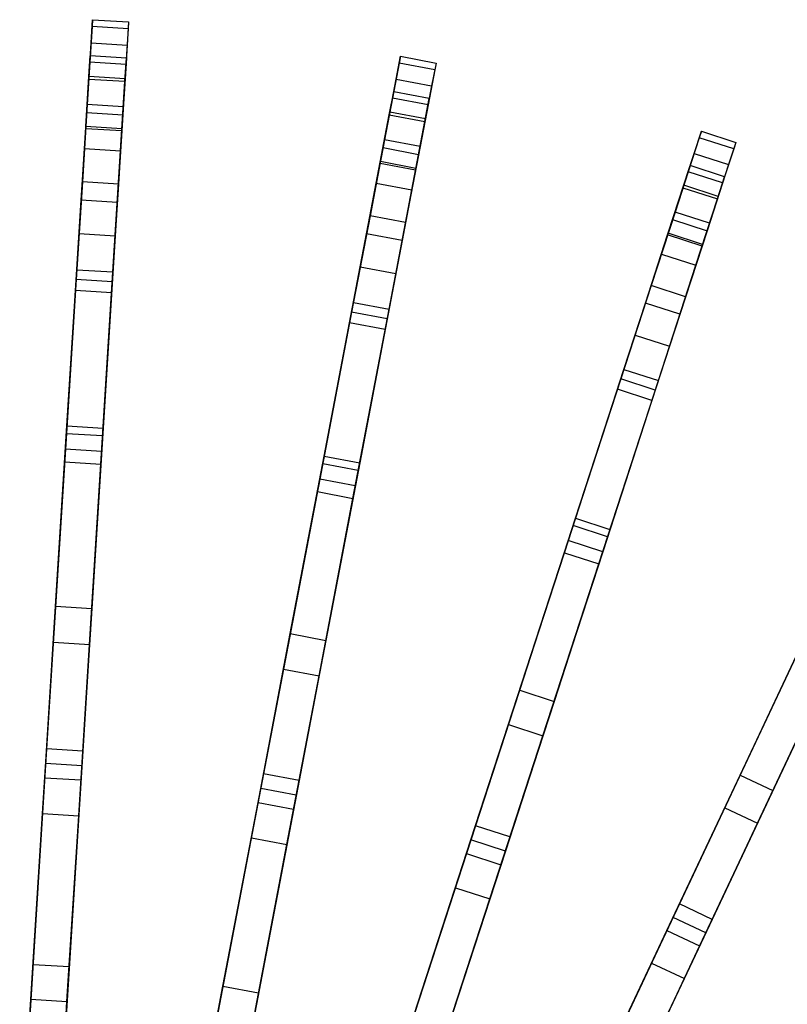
# Model space of a CAD drawing. Extents: x 0 to 27.3, y 0 to 27.3.
# Tile 116 of 117: x 14 to 18.2, y 21.8 to 27.3. Entities that reach past the tile are written whole.
import ezdxf

# ---------------------------------------------------------------- set-up
doc = ezdxf.new("R2010")
doc.units = 0
doc.header["$LTSCALE"] = 2.54
doc.layers.get('0').update_dxf_attribs({"color": 13, "linetype": 'CONTINUOUS'})

# ---------------------------------------------------------------- blocks, each defined once
blk = doc.blocks.new('SPUMPKIN_S_PM_STL_1')
at = {"color": 0}
for p, q in [((20.4437, 27.2729, 64.8144), (20.4518, 27.4016, 73.5372)), ((20.4437, 27.2729, 64.8144), (20.4518, 27.4016, 73.5372)), ((20.4518, 27.4016, 73.5372), (20.4494, 27.3637, 77.3328)), ((20.4518, 27.4016, 73.5372), (20.4494, 27.3637, 77.3328)), ((20.4518, 27.4016, 73.5372), (20.6514, 27.389, 73.5372)), ((20.4518, 27.4016, 73.5372), (20.6514, 27.389, 73.5372)), ((20.4494, 27.3637, 77.3328), (20.437, 27.1664, 81.2049)), ((20.4494, 27.3637, 77.3328), (20.437, 27.1664, 81.2049)), ((20.649, 27.3511, 77.3328), (20.4494, 27.3637, 77.3328)), ((20.649, 27.3511, 77.3328), (20.4494, 27.3637, 77.3328)), ((20.649, 27.3511, 77.3328), (20.6366, 27.1539, 81.2049)), ((20.649, 27.3511, 77.3328), (20.6366, 27.1539, 81.2049)), ((20.6514, 27.389, 73.5372), (20.6433, 27.2604, 64.8144)), ((20.6514, 27.389, 73.5372), (20.6433, 27.2604, 64.8144)), ((20.6514, 27.389, 73.5372), (20.649, 27.3511, 77.3328)), ((20.6514, 27.389, 73.5372), (20.649, 27.3511, 77.3328)), ((20.4195, 26.8882, 57.3264), (20.4437, 27.2729, 64.8144)), ((20.4195, 26.8882, 57.3264), (20.4437, 27.2729, 64.8144)), ((20.4437, 27.2729, 64.8144), (20.6433, 27.2604, 64.8144)), ((20.4437, 27.2729, 64.8144), (20.6433, 27.2604, 64.8144)), ((20.6433, 27.2604, 64.8144), (20.6191, 26.8757, 57.3264)), ((20.6433, 27.2604, 64.8144), (20.6191, 26.8757, 57.3264)), ((20.4312, 27.0733, 64.8175), (20.4393, 27.202, 73.5372)), ((20.4312, 27.0733, 64.8175), (20.4393, 27.202, 73.5372)), ((20.4321, 27.088, 79.4617), (20.4393, 27.202, 73.5372)), ((20.4321, 27.088, 79.4617), (20.4393, 27.202, 73.5372)), ((20.6389, 27.1894, 73.5372), (20.4393, 27.202, 73.5372)), ((20.6389, 27.1894, 73.5372), (20.4393, 27.202, 73.5372)), ((20.6308, 27.0608, 64.8175), (20.6389, 27.1894, 73.5372)), ((20.6308, 27.0608, 64.8175), (20.6389, 27.1894, 73.5372)), ((20.6389, 27.1894, 73.5372), (20.6317, 27.0754, 79.4617)), ((20.6389, 27.1894, 73.5372), (20.6317, 27.0754, 79.4617)), ((22.13, 27.0726, 64.8139), (22.1541, 27.1992, 73.5372)), ((22.13, 27.0726, 64.8139), (22.1541, 27.1992, 73.5372)), ((22.1541, 27.1992, 73.5372), (22.147, 27.1619, 77.333)), ((22.1541, 27.1992, 73.5372), (22.147, 27.1619, 77.333)), ((22.1541, 27.1992, 73.5372), (22.3506, 27.1617, 73.5372)), ((22.1541, 27.1992, 73.5372), (22.3506, 27.1617, 73.5372)), ((20.437, 27.1664, 81.2049), (20.4223, 26.932, 82.948)), ((20.437, 27.1664, 81.2049), (20.4223, 26.932, 82.948)), ((20.6366, 27.1539, 81.2049), (20.437, 27.1664, 81.2049)), ((20.6366, 27.1539, 81.2049), (20.437, 27.1664, 81.2049)), ((20.6366, 27.1539, 81.2049), (20.6219, 26.9195, 82.948)), ((20.6366, 27.1539, 81.2049), (20.6219, 26.9195, 82.948)), ((22.147, 27.1619, 77.333), (22.11, 26.9677, 81.2052)), ((22.147, 27.1619, 77.333), (22.11, 26.9677, 81.2052)), ((22.3435, 27.1244, 77.333), (22.147, 27.1619, 77.333)), ((22.3435, 27.1244, 77.333), (22.147, 27.1619, 77.333)), ((22.3435, 27.1244, 77.333), (22.3064, 26.9302, 81.2052)), ((22.3435, 27.1244, 77.333), (22.3064, 26.9302, 81.2052)), ((22.3506, 27.1617, 73.5372), (22.3264, 27.0351, 64.8139)), ((22.3506, 27.1617, 73.5372), (22.3264, 27.0351, 64.8139)), ((22.3506, 27.1617, 73.5372), (22.3435, 27.1244, 77.333)), ((22.3506, 27.1617, 73.5372), (22.3435, 27.1244, 77.333)), ((20.407, 26.6886, 57.3336), (20.4312, 27.0733, 64.8175)), ((20.407, 26.6886, 57.3336), (20.4312, 27.0733, 64.8175)), ((20.4146, 26.8101, 82.4808), (20.4321, 27.088, 79.4617)), ((20.4146, 26.8101, 82.4808), (20.4321, 27.088, 79.4617)), ((20.4312, 27.0733, 64.8175), (20.6308, 27.0608, 64.8175)), ((20.4312, 27.0733, 64.8175), (20.6308, 27.0608, 64.8175)), ((20.6317, 27.0754, 79.4617), (20.4321, 27.088, 79.4617)), ((20.6317, 27.0754, 79.4617), (20.4321, 27.088, 79.4617)), ((20.6317, 27.0754, 79.4617), (20.6142, 26.7976, 82.4808)), ((20.6317, 27.0754, 79.4617), (20.6142, 26.7976, 82.4808)), ((22.0577, 26.6939, 57.3255), (22.13, 27.0726, 64.8139)), ((22.0577, 26.6939, 57.3255), (22.13, 27.0726, 64.8139)), ((22.13, 27.0726, 64.8139), (22.3264, 27.0351, 64.8139)), ((22.13, 27.0726, 64.8139), (22.3264, 27.0351, 64.8139)), ((20.6066, 26.676, 57.3336), (20.6308, 27.0608, 64.8175)), ((20.6066, 26.676, 57.3336), (20.6308, 27.0608, 64.8175)), ((22.3264, 27.0351, 64.8139), (22.2542, 26.6564, 57.3255)), ((22.3264, 27.0351, 64.8139), (22.2542, 26.6564, 57.3255)), ((22.11, 26.9677, 81.2052), (22.066, 26.7371, 82.9479)), ((22.11, 26.9677, 81.2052), (22.066, 26.7371, 82.9479)), ((22.0925, 26.8761, 64.8171), (22.1167, 27.0027, 73.5372)), ((22.0925, 26.8761, 64.8171), (22.1167, 27.0027, 73.5372)), ((22.0952, 26.8903, 79.4653), (22.1167, 27.0027, 73.5372)), ((22.0952, 26.8903, 79.4653), (22.1167, 27.0027, 73.5372)), ((22.3064, 26.9302, 81.2052), (22.11, 26.9677, 81.2052)), ((22.3064, 26.9302, 81.2052), (22.11, 26.9677, 81.2052)), ((22.3131, 26.9652, 73.5372), (22.1167, 27.0027, 73.5372)), ((22.3131, 26.9652, 73.5372), (22.1167, 27.0027, 73.5372)), ((22.289, 26.8386, 64.8171), (22.3131, 26.9652, 73.5372)), ((22.289, 26.8386, 64.8171), (22.3131, 26.9652, 73.5372)), ((22.3131, 26.9652, 73.5372), (22.2917, 26.8529, 79.4653)), ((22.3131, 26.9652, 73.5372), (22.2917, 26.8529, 79.4653)), ((20.4223, 26.932, 82.948), (20.3954, 26.5054, 84.4385)), ((20.4223, 26.932, 82.948), (20.3954, 26.5054, 84.4385)), ((20.6219, 26.9195, 82.948), (20.4223, 26.932, 82.948)), ((20.6219, 26.9195, 82.948), (20.4223, 26.932, 82.948)), ((20.6219, 26.9195, 82.948), (20.595, 26.4928, 84.4385)), ((20.6219, 26.9195, 82.948), (20.595, 26.4928, 84.4385)), ((22.3064, 26.9302, 81.2052), (22.2624, 26.6996, 82.9479)), ((22.3064, 26.9302, 81.2052), (22.2624, 26.6996, 82.9479)), ((20.3774, 26.2184, 50.1184), (20.4195, 26.8882, 57.3264)), ((20.3774, 26.2184, 50.1184), (20.4195, 26.8882, 57.3264)), ((20.4195, 26.8882, 57.3264), (20.6191, 26.8757, 57.3264)), ((20.4195, 26.8882, 57.3264), (20.6191, 26.8757, 57.3264)), ((20.6191, 26.8757, 57.3264), (20.577, 26.2059, 50.1184)), ((20.6191, 26.8757, 57.3264), (20.577, 26.2059, 50.1184)), ((22.0203, 26.4974, 57.3327), (22.0925, 26.8761, 64.8171)), ((22.0203, 26.4974, 57.3327), (22.0925, 26.8761, 64.8171)), ((22.043, 26.6167, 82.4831), (22.0952, 26.8903, 79.4653)), ((22.043, 26.6167, 82.4831), (22.0952, 26.8903, 79.4653)), ((22.0925, 26.8761, 64.8171), (22.289, 26.8386, 64.8171)), ((22.0925, 26.8761, 64.8171), (22.289, 26.8386, 64.8171)), ((22.2917, 26.8529, 79.4653), (22.0952, 26.8903, 79.4653)), ((22.2917, 26.8529, 79.4653), (22.0952, 26.8903, 79.4653)), ((22.2917, 26.8529, 79.4653), (22.2395, 26.5792, 82.4831)), ((22.2917, 26.8529, 79.4653), (22.2395, 26.5792, 82.4831)), ((20.389, 26.4035, 84.156), (20.4139, 26.7988, 82.5518)), ((20.389, 26.4035, 84.156), (20.4139, 26.7988, 82.5518)), ((20.4139, 26.7988, 82.5518), (20.4146, 26.8101, 82.4808)), ((20.4139, 26.7988, 82.5518), (20.4146, 26.8101, 82.4808)), ((20.6135, 26.7863, 82.5518), (20.4139, 26.7988, 82.5518)), ((20.6135, 26.7863, 82.5518), (20.4139, 26.7988, 82.5518)), ((20.6142, 26.7976, 82.4808), (20.4146, 26.8101, 82.4808)), ((20.6142, 26.7976, 82.4808), (20.4146, 26.8101, 82.4808)), ((20.6142, 26.7976, 82.4808), (20.6135, 26.7863, 82.5518)), ((20.6142, 26.7976, 82.4808), (20.6135, 26.7863, 82.5518)), ((22.2167, 26.4599, 57.3327), (22.289, 26.8386, 64.8171)), ((22.2167, 26.4599, 57.3327), (22.289, 26.8386, 64.8171)), ((20.6135, 26.7863, 82.5518), (20.5886, 26.3909, 84.156)), ((20.6135, 26.7863, 82.5518), (20.5886, 26.3909, 84.156)), ((23.806, 26.7489, 77.3331), (23.7449, 26.5609, 81.2054)), ((23.806, 26.7489, 77.3331), (23.7449, 26.5609, 81.2054)), ((23.7779, 26.6624, 64.8135), (23.8177, 26.785, 73.5372)), ((23.7779, 26.6624, 64.8135), (23.8177, 26.785, 73.5372)), ((23.8177, 26.785, 73.5372), (23.806, 26.7489, 77.3331)), ((23.8177, 26.785, 73.5372), (23.806, 26.7489, 77.3331)), ((23.9962, 26.6871, 77.3331), (23.806, 26.7489, 77.3331)), ((23.9962, 26.6871, 77.3331), (23.806, 26.7489, 77.3331)), ((23.8177, 26.785, 73.5372), (24.0079, 26.7232, 73.5372)), ((23.8177, 26.785, 73.5372), (24.0079, 26.7232, 73.5372)), ((20.3648, 26.0188, 50.1301), (20.407, 26.6886, 57.3336)), ((20.3648, 26.0188, 50.1301), (20.407, 26.6886, 57.3336)), ((20.407, 26.6886, 57.3336), (20.6066, 26.676, 57.3336)), ((20.407, 26.6886, 57.3336), (20.6066, 26.676, 57.3336)), ((21.932, 26.0345, 50.1171), (22.0577, 26.6939, 57.3255)), ((21.932, 26.0345, 50.1171), (22.0577, 26.6939, 57.3255)), ((22.066, 26.7371, 82.9479), (21.9859, 26.3171, 84.4385)), ((22.066, 26.7371, 82.9479), (21.9859, 26.3171, 84.4385)), ((22.0577, 26.6939, 57.3255), (22.2542, 26.6564, 57.3255)), ((22.0577, 26.6939, 57.3255), (22.2542, 26.6564, 57.3255)), ((22.2624, 26.6996, 82.9479), (22.066, 26.7371, 82.9479)), ((22.2624, 26.6996, 82.9479), (22.066, 26.7371, 82.9479)), ((22.2624, 26.6996, 82.9479), (22.1823, 26.2796, 84.4385)), ((22.2624, 26.6996, 82.9479), (22.1823, 26.2796, 84.4385)), ((23.9962, 26.6871, 77.3331), (23.9351, 26.4991, 81.2054)), ((23.9962, 26.6871, 77.3331), (23.9351, 26.4991, 81.2054)), ((24.0079, 26.7232, 73.5372), (23.9681, 26.6006, 64.8135)), ((24.0079, 26.7232, 73.5372), (23.9681, 26.6006, 64.8135)), ((24.0079, 26.7232, 73.5372), (23.9962, 26.6871, 77.3331)), ((24.0079, 26.7232, 73.5372), (23.9962, 26.6871, 77.3331)), ((20.5644, 26.0063, 50.1301), (20.6066, 26.676, 57.3336)), ((20.5644, 26.0063, 50.1301), (20.6066, 26.676, 57.3336)), ((22.2542, 26.6564, 57.3255), (22.1284, 25.997, 50.1171)), ((22.2542, 26.6564, 57.3255), (22.1284, 25.997, 50.1171)), ((23.6587, 26.2957, 57.3248), (23.7779, 26.6624, 64.8135)), ((23.6587, 26.2957, 57.3248), (23.7779, 26.6624, 64.8135)), ((23.7779, 26.6624, 64.8135), (23.9681, 26.6006, 64.8135)), ((23.7779, 26.6624, 64.8135), (23.9681, 26.6006, 64.8135)), ((21.9668, 26.217, 84.1556), (22.041, 26.6061, 82.551)), ((21.9668, 26.217, 84.1556), (22.041, 26.6061, 82.551)), ((22.041, 26.6061, 82.551), (22.043, 26.6167, 82.4831)), ((22.041, 26.6061, 82.551), (22.043, 26.6167, 82.4831)), ((22.2375, 26.5686, 82.551), (22.041, 26.6061, 82.551)), ((22.2375, 26.5686, 82.551), (22.041, 26.6061, 82.551)), ((22.2395, 26.5792, 82.4831), (22.043, 26.6167, 82.4831)), ((22.2395, 26.5792, 82.4831), (22.043, 26.6167, 82.4831)), ((22.2395, 26.5792, 82.4831), (22.2375, 26.5686, 82.551)), ((22.2395, 26.5792, 82.4831), (22.2375, 26.5686, 82.551)), ((23.716, 26.4722, 64.8167), (23.7559, 26.5948, 73.5372)), ((23.716, 26.4722, 64.8167), (23.7559, 26.5948, 73.5372)), ((23.7205, 26.4858, 79.4685), (23.7559, 26.5948, 73.5372)), ((23.7205, 26.4858, 79.4685), (23.7559, 26.5948, 73.5372)), ((23.9461, 26.533, 73.5372), (23.7559, 26.5948, 73.5372)), ((23.9461, 26.533, 73.5372), (23.7559, 26.5948, 73.5372)), ((23.9681, 26.6006, 64.8135), (23.8489, 26.2339, 57.3248)), ((23.9681, 26.6006, 64.8135), (23.8489, 26.2339, 57.3248)), ((22.2375, 26.5686, 82.551), (22.1632, 26.1795, 84.1556)), ((22.2375, 26.5686, 82.551), (22.1632, 26.1795, 84.1556)), ((23.7449, 26.5609, 81.2054), (23.6723, 26.3376, 82.9479)), ((23.7449, 26.5609, 81.2054), (23.6723, 26.3376, 82.9479)), ((23.9351, 26.4991, 81.2054), (23.7449, 26.5609, 81.2054)), ((23.9351, 26.4991, 81.2054), (23.7449, 26.5609, 81.2054)), ((23.9063, 26.4104, 64.8167), (23.9461, 26.533, 73.5372)), ((23.9063, 26.4104, 64.8167), (23.9461, 26.533, 73.5372)), ((23.9461, 26.533, 73.5372), (23.9107, 26.424, 79.4685)), ((23.9461, 26.533, 73.5372), (23.9107, 26.424, 79.4685)), ((20.3954, 26.5054, 84.4385), (20.3613, 25.9637, 85.3435)), ((20.3954, 26.5054, 84.4385), (20.3613, 25.9637, 85.3435)), ((20.595, 26.4928, 84.4385), (20.3954, 26.5054, 84.4385)), ((20.595, 26.4928, 84.4385), (20.3954, 26.5054, 84.4385)), ((20.595, 26.4928, 84.4385), (20.561, 25.9511, 85.3435)), ((20.595, 26.4928, 84.4385), (20.561, 25.9511, 85.3435)), ((21.8945, 25.8381, 50.1288), (22.0203, 26.4974, 57.3327)), ((21.8945, 25.8381, 50.1288), (22.0203, 26.4974, 57.3327)), ((22.0203, 26.4974, 57.3327), (22.2167, 26.4599, 57.3327)), ((22.0203, 26.4974, 57.3327), (22.2167, 26.4599, 57.3327)), ((23.5969, 26.1055, 57.332), (23.716, 26.4722, 64.8167)), ((23.5969, 26.1055, 57.332), (23.716, 26.4722, 64.8167)), ((23.6343, 26.2207, 82.4852), (23.7205, 26.4858, 79.4685)), ((23.6343, 26.2207, 82.4852), (23.7205, 26.4858, 79.4685)), ((23.716, 26.4722, 64.8167), (23.9063, 26.4104, 64.8167)), ((23.716, 26.4722, 64.8167), (23.9063, 26.4104, 64.8167)), ((23.9107, 26.424, 79.4685), (23.7205, 26.4858, 79.4685)), ((23.9107, 26.424, 79.4685), (23.7205, 26.4858, 79.4685)), ((23.9351, 26.4991, 81.2054), (23.8625, 26.2758, 82.9479)), ((23.9351, 26.4991, 81.2054), (23.8625, 26.2758, 82.9479)), ((22.091, 25.8006, 50.1288), (22.2167, 26.4599, 57.3327)), ((22.091, 25.8006, 50.1288), (22.2167, 26.4599, 57.3327)), ((23.9107, 26.424, 79.4685), (23.8246, 26.1589, 82.4852)), ((23.9107, 26.424, 79.4685), (23.8246, 26.1589, 82.4852)), ((20.3576, 25.9036, 85.0967), (20.389, 26.4035, 84.156)), ((20.3576, 25.9036, 85.0967), (20.389, 26.4035, 84.156)), ((20.5886, 26.3909, 84.156), (20.389, 26.4035, 84.156)), ((20.5886, 26.3909, 84.156), (20.389, 26.4035, 84.156)), ((20.5886, 26.3909, 84.156), (20.5572, 25.891, 85.0967)), ((20.5886, 26.3909, 84.156), (20.5572, 25.891, 85.0967)), ((23.7871, 26.0437, 57.332), (23.9063, 26.4104, 64.8167)), ((23.7871, 26.0437, 57.332), (23.9063, 26.4104, 64.8167)), ((21.9859, 26.3171, 84.4385), (21.8842, 25.7839, 85.3435)), ((21.9859, 26.3171, 84.4385), (21.8842, 25.7839, 85.3435)), ((22.1823, 26.2796, 84.4385), (21.9859, 26.3171, 84.4385)), ((22.1823, 26.2796, 84.4385), (21.9859, 26.3171, 84.4385)), ((23.6723, 26.3376, 82.9479), (23.5402, 25.931, 84.4386)), ((23.6723, 26.3376, 82.9479), (23.5402, 25.931, 84.4386)), ((23.8625, 26.2758, 82.9479), (23.6723, 26.3376, 82.9479)), ((23.8625, 26.2758, 82.9479), (23.6723, 26.3376, 82.9479)), ((22.1823, 26.2796, 84.4385), (22.0806, 25.7465, 85.3435)), ((22.1823, 26.2796, 84.4385), (22.0806, 25.7465, 85.3435)), ((23.4513, 25.6573, 50.1159), (23.6587, 26.2957, 57.3248)), ((23.4513, 25.6573, 50.1159), (23.6587, 26.2957, 57.3248)), ((23.6587, 26.2957, 57.3248), (23.8489, 26.2339, 57.3248)), ((23.6587, 26.2957, 57.3248), (23.8489, 26.2339, 57.3248)), ((23.8625, 26.2758, 82.9479), (23.7304, 25.8692, 84.4386)), ((23.8625, 26.2758, 82.9479), (23.7304, 25.8692, 84.4386)), ((20.3105, 25.1554, 42.4589), (20.3774, 26.2184, 50.1184)), ((20.3105, 25.1554, 42.4589), (20.3774, 26.2184, 50.1184)), ((20.3774, 26.2184, 50.1184), (20.577, 26.2059, 50.1184)), ((20.3774, 26.2184, 50.1184), (20.577, 26.2059, 50.1184)), ((20.577, 26.2059, 50.1184), (20.5101, 25.1428, 42.4589)), ((20.577, 26.2059, 50.1184), (20.5101, 25.1428, 42.4589)), ((21.8729, 25.725, 85.0964), (21.9668, 26.217, 84.1556)), ((21.8729, 25.725, 85.0964), (21.9668, 26.217, 84.1556)), ((22.1632, 26.1795, 84.1556), (21.9668, 26.217, 84.1556)), ((22.1632, 26.1795, 84.1556), (21.9668, 26.217, 84.1556)), ((23.5087, 25.8342, 84.1553), (23.6311, 26.2109, 82.5503)), ((23.5087, 25.8342, 84.1553), (23.6311, 26.2109, 82.5503)), ((23.6311, 26.2109, 82.5503), (23.6343, 26.2207, 82.4852)), ((23.6311, 26.2109, 82.5503), (23.6343, 26.2207, 82.4852)), ((23.8213, 26.1491, 82.5503), (23.6311, 26.2109, 82.5503)), ((23.8213, 26.1491, 82.5503), (23.6311, 26.2109, 82.5503)), ((23.8246, 26.1589, 82.4852), (23.6343, 26.2207, 82.4852)), ((23.8246, 26.1589, 82.4852), (23.6343, 26.2207, 82.4852)), ((23.8489, 26.2339, 57.3248), (23.6415, 25.5955, 50.1159)), ((23.8489, 26.2339, 57.3248), (23.6415, 25.5955, 50.1159)), ((22.1632, 26.1795, 84.1556), (22.0694, 25.6875, 85.0964)), ((22.1632, 26.1795, 84.1556), (22.0694, 25.6875, 85.0964)), ((23.8213, 26.1491, 82.5503), (23.6989, 25.7723, 84.1553)), ((23.8213, 26.1491, 82.5503), (23.6989, 25.7723, 84.1553)), ((23.8246, 26.1589, 82.4852), (23.8213, 26.1491, 82.5503)), ((23.8246, 26.1589, 82.4852), (23.8213, 26.1491, 82.5503)), ((23.3895, 25.4671, 50.1277), (23.5969, 26.1055, 57.332)), ((23.3895, 25.4671, 50.1277), (23.5969, 26.1055, 57.332)), ((23.5969, 26.1055, 57.332), (23.7871, 26.0437, 57.332)), ((23.5969, 26.1055, 57.332), (23.7871, 26.0437, 57.332)), ((21.7324, 24.9881, 42.4571), (21.932, 26.0345, 50.1171)), ((21.7324, 24.9881, 42.4571), (21.932, 26.0345, 50.1171)), ((21.932, 26.0345, 50.1171), (22.1284, 25.997, 50.1171)), ((21.932, 26.0345, 50.1171), (22.1284, 25.997, 50.1171)), ((23.5797, 25.4053, 50.1277), (23.7871, 26.0437, 57.332)), ((23.5797, 25.4053, 50.1277), (23.7871, 26.0437, 57.332)), ((20.2979, 24.9556, 42.4741), (20.3648, 26.0188, 50.1301)), ((20.2979, 24.9556, 42.4741), (20.3648, 26.0188, 50.1301)), ((20.3648, 26.0188, 50.1301), (20.5644, 26.0063, 50.1301)), ((20.3648, 26.0188, 50.1301), (20.5644, 26.0063, 50.1301)), ((20.4975, 24.943, 42.4741), (20.5644, 26.0063, 50.1301)), ((20.4975, 24.943, 42.4741), (20.5644, 26.0063, 50.1301)), ((22.1284, 25.997, 50.1171), (21.9288, 24.9507, 42.4571)), ((22.1284, 25.997, 50.1171), (21.9288, 24.9507, 42.4571)), ((20.3613, 25.9637, 85.3435), (20.3023, 25.0257, 86.2622)), ((20.3613, 25.9637, 85.3435), (20.3023, 25.0257, 86.2622)), ((20.561, 25.9511, 85.3435), (20.3613, 25.9637, 85.3435)), ((20.561, 25.9511, 85.3435), (20.3613, 25.9637, 85.3435)), ((20.561, 25.9511, 85.3435), (20.5019, 25.0131, 86.2622)), ((20.561, 25.9511, 85.3435), (20.5019, 25.0131, 86.2622)), ((23.5402, 25.931, 84.4386), (23.3724, 25.4147, 85.3436)), ((23.5402, 25.931, 84.4386), (23.3724, 25.4147, 85.3436)), ((23.7304, 25.8692, 84.4386), (23.5402, 25.931, 84.4386)), ((23.7304, 25.8692, 84.4386), (23.5402, 25.931, 84.4386)), ((20.3077, 25.1118, 85.9212), (20.3576, 25.9036, 85.0967)), ((20.3077, 25.1118, 85.9212), (20.3576, 25.9036, 85.0967)), ((20.5572, 25.891, 85.0967), (20.3576, 25.9036, 85.0967)), ((20.5572, 25.891, 85.0967), (20.3576, 25.9036, 85.0967)), ((20.5572, 25.891, 85.0967), (20.5074, 25.0992, 85.9212)), ((20.5572, 25.891, 85.0967), (20.5074, 25.0992, 85.9212)), ((23.7304, 25.8692, 84.4386), (23.5627, 25.3529, 85.3436)), ((23.7304, 25.8692, 84.4386), (23.5627, 25.3529, 85.3436)), ((21.6948, 24.7915, 42.4723), (21.8945, 25.8381, 50.1288)), ((21.6948, 24.7915, 42.4723), (21.8945, 25.8381, 50.1288)), ((21.8945, 25.8381, 50.1288), (22.091, 25.8006, 50.1288)), ((21.8945, 25.8381, 50.1288), (22.091, 25.8006, 50.1288)), ((23.354, 25.3578, 85.0963), (23.5087, 25.8342, 84.1553)), ((23.354, 25.3578, 85.0963), (23.5087, 25.8342, 84.1553)), ((23.6989, 25.7723, 84.1553), (23.5087, 25.8342, 84.1553)), ((23.6989, 25.7723, 84.1553), (23.5087, 25.8342, 84.1553)), ((21.8842, 25.7839, 85.3435), (21.708, 24.8605, 86.2624)), ((21.8842, 25.7839, 85.3435), (21.708, 24.8605, 86.2624)), ((22.0806, 25.7465, 85.3435), (21.8842, 25.7839, 85.3435)), ((22.0806, 25.7465, 85.3435), (21.8842, 25.7839, 85.3435)), ((21.8913, 24.754, 42.4723), (22.091, 25.8006, 50.1288)), ((21.8913, 24.754, 42.4723), (22.091, 25.8006, 50.1288)), ((23.6989, 25.7723, 84.1553), (23.5442, 25.296, 85.0963)), ((23.6989, 25.7723, 84.1553), (23.5442, 25.296, 85.0963)), ((21.7243, 24.9458, 85.9209), (21.8729, 25.725, 85.0964)), ((21.7243, 24.9458, 85.9209), (21.8729, 25.725, 85.0964)), ((22.0694, 25.6875, 85.0964), (21.8729, 25.725, 85.0964)), ((22.0694, 25.6875, 85.0964), (21.8729, 25.725, 85.0964)), ((22.0806, 25.7465, 85.3435), (21.9045, 24.823, 86.2624)), ((22.0806, 25.7465, 85.3435), (21.9045, 24.823, 86.2624)), ((22.0694, 25.6875, 85.0964), (21.9208, 24.9083, 85.9209)), ((22.0694, 25.6875, 85.0964), (21.9208, 24.9083, 85.9209)), ((23.122, 24.644, 42.4555), (23.4513, 25.6573, 50.1159)), ((23.122, 24.644, 42.4555), (23.4513, 25.6573, 50.1159)), ((23.4513, 25.6573, 50.1159), (23.6415, 25.5955, 50.1159)), ((23.4513, 25.6573, 50.1159), (23.6415, 25.5955, 50.1159)), ((23.6415, 25.5955, 50.1159), (23.3122, 24.5822, 42.4555)), ((23.6415, 25.5955, 50.1159), (23.3122, 24.5822, 42.4555)), ((23.0602, 24.4536, 42.4707), (23.3895, 25.4671, 50.1277)), ((23.0602, 24.4536, 42.4707), (23.3895, 25.4671, 50.1277)), ((23.3895, 25.4671, 50.1277), (23.5797, 25.4053, 50.1277)), ((23.3895, 25.4671, 50.1277), (23.5797, 25.4053, 50.1277)), ((23.3724, 25.4147, 85.3436), (23.0819, 24.5205, 86.2625)), ((23.3724, 25.4147, 85.3436), (23.0819, 24.5205, 86.2625)), ((23.2504, 24.3918, 42.4707), (23.5797, 25.4053, 50.1277)), ((23.2504, 24.3918, 42.4707), (23.5797, 25.4053, 50.1277)), ((23.5627, 25.3529, 85.3436), (23.3724, 25.4147, 85.3436)), ((23.5627, 25.3529, 85.3436), (23.3724, 25.4147, 85.3436)), ((23.1089, 24.6036, 85.9206), (23.354, 25.3578, 85.0963)), ((23.1089, 24.6036, 85.9206), (23.354, 25.3578, 85.0963)), ((23.5627, 25.3529, 85.3436), (23.2721, 24.4587, 86.2625)), ((23.5627, 25.3529, 85.3436), (23.2721, 24.4587, 86.2625)), ((23.5442, 25.296, 85.0963), (23.354, 25.3578, 85.0963)), ((23.5442, 25.296, 85.0963), (23.354, 25.3578, 85.0963)), ((23.5442, 25.296, 85.0963), (23.2991, 24.5418, 85.9206)), ((23.5442, 25.296, 85.0963), (23.2991, 24.5418, 85.9206)), ((20.1929, 23.2871, 87.3089), (20.3077, 25.1118, 85.9212)), ((20.1929, 23.2871, 87.3089), (20.3077, 25.1118, 85.9212)), ((20.2477, 24.1576, 36.9262), (20.3105, 25.1554, 42.4589)), ((20.2477, 24.1576, 36.9262), (20.3105, 25.1554, 42.4589)), ((20.5074, 25.0992, 85.9212), (20.3077, 25.1118, 85.9212)), ((20.5074, 25.0992, 85.9212), (20.3077, 25.1118, 85.9212)), ((20.3105, 25.1554, 42.4589), (20.5101, 25.1428, 42.4589)), ((20.3105, 25.1554, 42.4589), (20.5101, 25.1428, 42.4589)), ((20.5101, 25.1428, 42.4589), (20.4473, 24.145, 36.9262)), ((20.5101, 25.1428, 42.4589), (20.4473, 24.145, 36.9262)), ((20.5074, 25.0992, 85.9212), (20.3926, 23.2745, 87.3089)), ((20.5074, 25.0992, 85.9212), (20.3926, 23.2745, 87.3089)), ((20.3023, 25.0257, 86.2622), (20.1981, 23.3693, 87.494)), ((20.3023, 25.0257, 86.2622), (20.1981, 23.3693, 87.494)), ((20.5019, 25.0131, 86.2622), (20.3023, 25.0257, 86.2622)), ((20.5019, 25.0131, 86.2622), (20.3023, 25.0257, 86.2622)), ((20.5019, 25.0131, 86.2622), (20.3977, 23.3567, 87.494)), ((20.5019, 25.0131, 86.2622), (20.3977, 23.3567, 87.494)), ((20.2352, 23.9581, 36.9465), (20.2979, 24.9556, 42.4741)), ((20.2352, 23.9581, 36.9465), (20.2979, 24.9556, 42.4741)), ((20.2979, 24.9556, 42.4741), (20.4975, 24.943, 42.4741)), ((20.2979, 24.9556, 42.4741), (20.4975, 24.943, 42.4741)), ((20.4348, 23.9455, 36.9465), (20.4975, 24.943, 42.4741)), ((20.4348, 23.9455, 36.9465), (20.4975, 24.943, 42.4741)), ((21.3817, 23.1499, 87.3087), (21.7243, 24.9458, 85.9209)), ((21.3817, 23.1499, 87.3087), (21.7243, 24.9458, 85.9209)), ((21.545, 24.006, 36.9247), (21.7324, 24.9881, 42.4571)), ((21.545, 24.006, 36.9247), (21.7324, 24.9881, 42.4571)), ((21.9208, 24.9083, 85.9209), (21.7243, 24.9458, 85.9209)), ((21.9208, 24.9083, 85.9209), (21.7243, 24.9458, 85.9209)), ((21.7324, 24.9881, 42.4571), (21.9288, 24.9507, 42.4571)), ((21.7324, 24.9881, 42.4571), (21.9288, 24.9507, 42.4571)), ((21.9288, 24.9507, 42.4571), (21.7415, 23.9686, 36.9247)), ((21.9288, 24.9507, 42.4571), (21.7415, 23.9686, 36.9247)), ((21.9208, 24.9083, 85.9209), (21.5782, 23.1124, 87.3087)), ((21.9208, 24.9083, 85.9209), (21.5782, 23.1124, 87.3087)), ((21.708, 24.8605, 86.2624), (21.3971, 23.2308, 87.4938)), ((21.708, 24.8605, 86.2624), (21.3971, 23.2308, 87.4938)), ((21.9045, 24.823, 86.2624), (21.708, 24.8605, 86.2624)), ((21.9045, 24.823, 86.2624), (21.708, 24.8605, 86.2624)), ((21.5076, 23.8097, 36.945), (21.6948, 24.7915, 42.4723)), ((21.5076, 23.8097, 36.945), (21.6948, 24.7915, 42.4723)), ((21.9045, 24.823, 86.2624), (21.5936, 23.1934, 87.4938)), ((21.9045, 24.823, 86.2624), (21.5936, 23.1934, 87.4938)), ((21.6948, 24.7915, 42.4723), (21.8913, 24.754, 42.4723)), ((21.6948, 24.7915, 42.4723), (21.8913, 24.754, 42.4723)), ((21.704, 23.7722, 36.945), (21.8913, 24.754, 42.4723)), ((21.704, 23.7722, 36.945), (21.8913, 24.754, 42.4723)), ((22.8131, 23.6931, 36.9233), (23.122, 24.644, 42.4555)), ((22.8131, 23.6931, 36.9233), (23.122, 24.644, 42.4555)), ((23.122, 24.644, 42.4555), (23.3122, 24.5822, 42.4555)), ((23.122, 24.644, 42.4555), (23.3122, 24.5822, 42.4555)), ((22.5439, 22.8648, 87.3085), (23.1089, 24.6036, 85.9206)), ((22.5439, 22.8648, 87.3085), (23.1089, 24.6036, 85.9206)), ((23.3122, 24.5822, 42.4555), (23.0033, 23.6313, 36.9233)), ((23.3122, 24.5822, 42.4555), (23.0033, 23.6313, 36.9233)), ((23.2991, 24.5418, 85.9206), (23.1089, 24.6036, 85.9206)), ((23.2991, 24.5418, 85.9206), (23.1089, 24.6036, 85.9206)), ((23.0819, 24.5205, 86.2625), (22.5694, 22.9431, 87.4936)), ((23.0819, 24.5205, 86.2625), (22.5694, 22.9431, 87.4936)), ((23.2991, 24.5418, 85.9206), (22.7341, 22.803, 87.3085)), ((23.2991, 24.5418, 85.9206), (22.7341, 22.803, 87.3085)), ((23.2721, 24.4587, 86.2625), (23.0819, 24.5205, 86.2625)), ((23.2721, 24.4587, 86.2625), (23.0819, 24.5205, 86.2625)), ((22.7513, 23.503, 36.9436), (23.0602, 24.4536, 42.4707)), ((22.7513, 23.503, 36.9436), (23.0602, 24.4536, 42.4707)), ((23.2721, 24.4587, 86.2625), (22.7596, 22.8813, 87.4936)), ((23.2721, 24.4587, 86.2625), (22.7596, 22.8813, 87.4936)), ((23.0602, 24.4536, 42.4707), (23.2504, 24.3918, 42.4707)), ((23.0602, 24.4536, 42.4707), (23.2504, 24.3918, 42.4707)), ((22.9415, 23.4412, 36.9436), (23.2504, 24.3918, 42.4707)), ((22.9415, 23.4412, 36.9436), (23.2504, 24.3918, 42.4707)), ((20.188, 23.209, 32.9007), (20.2477, 24.1576, 36.9262)), ((20.188, 23.209, 32.9007), (20.2477, 24.1576, 36.9262)), ((20.2477, 24.1576, 36.9262), (20.4473, 24.145, 36.9262)), ((20.2477, 24.1576, 36.9262), (20.4473, 24.145, 36.9262)), ((20.4473, 24.145, 36.9262), (20.3876, 23.1964, 32.9007)), ((20.4473, 24.145, 36.9262), (20.3876, 23.1964, 32.9007)), ((24.0319, 23.2238, 36.9222), (24.4576, 24.1285, 42.4541)), ((24.0319, 23.2238, 36.9222), (24.4576, 24.1285, 42.4541)), ((23.6613, 22.4362, 87.3083), (24.4397, 24.0904, 85.9204)), ((23.6613, 22.4362, 87.3083), (24.4397, 24.0904, 85.9204)), ((24.6386, 24.0433, 42.4541), (24.2129, 23.1387, 36.9222)), ((24.6386, 24.0433, 42.4541), (24.2129, 23.1387, 36.9222)), ((21.3669, 23.0723, 32.8993), (21.545, 24.006, 36.9247)), ((21.3669, 23.0723, 32.8993), (21.545, 24.006, 36.9247)), ((21.545, 24.006, 36.9247), (21.7415, 23.9686, 36.9247)), ((21.545, 24.006, 36.9247), (21.7415, 23.9686, 36.9247)), ((21.7415, 23.9686, 36.9247), (21.5634, 23.0348, 32.8993)), ((21.7415, 23.9686, 36.9247), (21.5634, 23.0348, 32.8993)), ((24.4023, 24.011, 86.2627), (23.6963, 22.5107, 87.4934)), ((24.4023, 24.011, 86.2627), (23.6963, 22.5107, 87.4934)), ((24.6207, 24.0053, 85.9204), (23.8422, 22.351, 87.3083)), ((24.6207, 24.0053, 85.9204), (23.8422, 22.351, 87.3083)), ((20.1756, 23.0108, 32.9333), (20.2352, 23.9581, 36.9465)), ((20.1756, 23.0108, 32.9333), (20.2352, 23.9581, 36.9465)), ((20.2352, 23.9581, 36.9465), (20.4348, 23.9455, 36.9465)), ((20.2352, 23.9581, 36.9465), (20.4348, 23.9455, 36.9465)), ((20.3752, 22.9983, 32.9333), (20.4348, 23.9455, 36.9465)), ((20.3752, 22.9983, 32.9333), (20.4348, 23.9455, 36.9465)), ((24.5833, 23.9259, 86.2627), (23.8773, 22.4256, 87.4934)), ((24.5833, 23.9259, 86.2627), (23.8773, 22.4256, 87.4934)), ((23.9468, 23.043, 36.9425), (24.3724, 23.9473, 42.4693)), ((23.9468, 23.043, 36.9425), (24.3724, 23.9473, 42.4693)), ((24.1278, 22.9578, 36.9425), (24.5533, 23.8622, 42.4693)), ((24.1278, 22.9578, 36.9425), (24.5533, 23.8622, 42.4693)), ((21.3297, 22.8773, 32.9319), (21.5076, 23.8097, 36.945)), ((21.3297, 22.8773, 32.9319), (21.5076, 23.8097, 36.945)), ((21.5076, 23.8097, 36.945), (21.704, 23.7722, 36.945)), ((21.5076, 23.8097, 36.945), (21.704, 23.7722, 36.945)), ((21.5262, 22.8398, 32.9319), (21.704, 23.7722, 36.945)), ((21.5262, 22.8398, 32.9319), (21.704, 23.7722, 36.945)), ((22.5193, 22.789, 32.898), (22.8131, 23.6931, 36.9233)), ((22.5193, 22.789, 32.898), (22.8131, 23.6931, 36.9233)), ((22.8131, 23.6931, 36.9233), (23.0033, 23.6313, 36.9233)), ((22.8131, 23.6931, 36.9233), (23.0033, 23.6313, 36.9233)), ((23.0033, 23.6313, 36.9233), (22.7095, 22.7272, 32.898)), ((23.0033, 23.6313, 36.9233), (22.7095, 22.7272, 32.898)), ((22.458, 22.6002, 32.9306), (22.7513, 23.503, 36.9436)), ((22.458, 22.6002, 32.9306), (22.7513, 23.503, 36.9436)), ((22.7513, 23.503, 36.9436), (22.9415, 23.4412, 36.9436)), ((22.7513, 23.503, 36.9436), (22.9415, 23.4412, 36.9436)), ((22.6482, 22.5384, 32.9306), (22.9415, 23.4412, 36.9436)), ((22.6482, 22.5384, 32.9306), (22.9415, 23.4412, 36.9436)), ((20.1981, 23.3693, 87.494), (20.0695, 21.3252, 88.6639)), ((20.1981, 23.3693, 87.494), (20.0695, 21.3252, 88.6639)), ((20.3977, 23.3567, 87.494), (20.1981, 23.3693, 87.494)), ((20.3977, 23.3567, 87.494), (20.1981, 23.3693, 87.494)), ((20.3977, 23.3567, 87.494), (20.2691, 21.3127, 88.6639)), ((20.3977, 23.3567, 87.494), (20.2691, 21.3127, 88.6639)), ((20.0652, 21.2572, 88.4744), (20.1929, 23.2871, 87.3089)), ((20.0652, 21.2572, 88.4744), (20.1929, 23.2871, 87.3089)), ((20.3926, 23.2745, 87.3089), (20.1929, 23.2871, 87.3089)), ((20.3926, 23.2745, 87.3089), (20.1929, 23.2871, 87.3089)), ((20.3926, 23.2745, 87.3089), (20.2648, 21.2446, 88.4744)), ((20.3926, 23.2745, 87.3089), (20.2648, 21.2446, 88.4744)), ((20.1231, 22.1764, 29.7361), (20.188, 23.209, 32.9007)), ((20.1231, 22.1764, 29.7361), (20.188, 23.209, 32.9007)), ((20.188, 23.209, 32.9007), (20.3876, 23.1964, 32.9007)), ((20.188, 23.209, 32.9007), (20.3876, 23.1964, 32.9007)), ((21.3971, 23.2308, 87.4938), (21.0133, 21.2189, 88.6638)), ((21.3971, 23.2308, 87.4938), (21.0133, 21.2189, 88.6638)), ((21.5936, 23.1934, 87.4938), (21.3971, 23.2308, 87.4938)), ((21.5936, 23.1934, 87.4938), (21.3971, 23.2308, 87.4938)), ((23.6271, 22.3636, 32.8969), (24.0319, 23.2238, 36.9222)), ((23.6271, 22.3636, 32.8969), (24.0319, 23.2238, 36.9222)), ((24.0319, 23.2238, 36.9222), (24.2129, 23.1387, 36.9222)), ((24.0319, 23.2238, 36.9222), (24.2129, 23.1387, 36.9222)), ((20.3876, 23.1964, 32.9007), (20.3227, 22.1639, 29.7361)), ((20.3876, 23.1964, 32.9007), (20.3227, 22.1639, 29.7361)), ((21.0006, 21.152, 88.4743), (21.3817, 23.1499, 87.3087)), ((21.0006, 21.152, 88.4743), (21.3817, 23.1499, 87.3087)), ((21.5936, 23.1934, 87.4938), (21.2098, 21.1815, 88.6638)), ((21.5936, 23.1934, 87.4938), (21.2098, 21.1815, 88.6638)), ((21.5782, 23.1124, 87.3087), (21.3817, 23.1499, 87.3087)), ((21.5782, 23.1124, 87.3087), (21.3817, 23.1499, 87.3087)), ((21.5782, 23.1124, 87.3087), (21.197, 21.1145, 88.4743)), ((21.5782, 23.1124, 87.3087), (21.197, 21.1145, 88.4743)), ((24.2129, 23.1387, 36.9222), (23.808, 22.2784, 32.8969)), ((24.2129, 23.1387, 36.9222), (23.808, 22.2784, 32.8969)), ((21.173, 22.056, 29.7348), (21.3669, 23.0723, 32.8993)), ((21.173, 22.056, 29.7348), (21.3669, 23.0723, 32.8993)), ((21.3669, 23.0723, 32.8993), (21.5634, 23.0348, 32.8993)), ((21.3669, 23.0723, 32.8993), (21.5634, 23.0348, 32.8993)), ((23.5426, 22.1839, 32.9295), (23.9468, 23.043, 36.9425)), ((23.5426, 22.1839, 32.9295), (23.9468, 23.043, 36.9425)), ((23.9468, 23.043, 36.9425), (24.1278, 22.9578, 36.9425)), ((23.9468, 23.043, 36.9425), (24.1278, 22.9578, 36.9425)), ((20.1109, 21.9834, 29.7905), (20.1756, 23.0108, 32.9333)), ((20.1109, 21.9834, 29.7905), (20.1756, 23.0108, 32.9333)), ((20.1756, 23.0108, 32.9333), (20.3752, 22.9983, 32.9333)), ((20.1756, 23.0108, 32.9333), (20.3752, 22.9983, 32.9333)), ((20.3105, 21.9709, 29.7905), (20.3752, 22.9983, 32.9333)), ((20.3105, 21.9709, 29.7905), (20.3752, 22.9983, 32.9333)), ((21.5634, 23.0348, 32.8993), (21.3695, 22.0185, 29.7348)), ((21.5634, 23.0348, 32.8993), (21.3695, 22.0185, 29.7348)), ((22.5694, 22.9431, 87.4936), (21.9364, 20.9951, 88.6637)), ((22.5694, 22.9431, 87.4936), (21.9364, 20.9951, 88.6637)), ((22.7596, 22.8813, 87.4936), (22.5694, 22.9431, 87.4936)), ((22.7596, 22.8813, 87.4936), (22.5694, 22.9431, 87.4936)), ((23.7235, 22.0988, 32.9295), (24.1278, 22.9578, 36.9425)), ((23.7235, 22.0988, 32.9295), (24.1278, 22.9578, 36.9425)), ((21.1368, 21.866, 29.7892), (21.3297, 22.8773, 32.9319)), ((21.1368, 21.866, 29.7892), (21.3297, 22.8773, 32.9319)), ((21.3297, 22.8773, 32.9319), (21.5262, 22.8398, 32.9319)), ((21.3297, 22.8773, 32.9319), (21.5262, 22.8398, 32.9319)), ((22.7596, 22.8813, 87.4936), (22.1266, 20.9333, 88.6637)), ((22.7596, 22.8813, 87.4936), (22.1266, 20.9333, 88.6637)), ((21.3332, 21.8285, 29.7892), (21.5262, 22.8398, 32.9319)), ((21.3332, 21.8285, 29.7892), (21.5262, 22.8398, 32.9319)), ((21.9154, 20.9303, 88.4742), (22.5439, 22.8648, 87.3085)), ((21.9154, 20.9303, 88.4742), (22.5439, 22.8648, 87.3085)), ((22.7341, 22.803, 87.3085), (22.5439, 22.8648, 87.3085)), ((22.7341, 22.803, 87.3085), (22.5439, 22.8648, 87.3085)), ((22.7341, 22.803, 87.3085), (22.1056, 20.8685, 88.4742)), ((22.7341, 22.803, 87.3085), (22.1056, 20.8685, 88.4742)), ((22.1996, 21.8049, 29.7337), (22.5193, 22.789, 32.898)), ((22.1996, 21.8049, 29.7337), (22.5193, 22.789, 32.898)), ((22.5193, 22.789, 32.898), (22.7095, 22.7272, 32.898)), ((22.5193, 22.789, 32.898), (22.7095, 22.7272, 32.898)), ((22.7095, 22.7272, 32.898), (22.3898, 21.7431, 29.7337)), ((22.7095, 22.7272, 32.898), (22.3898, 21.7431, 29.7337)), ((22.1398, 21.621, 29.7881), (22.458, 22.6002, 32.9306)), ((22.1398, 21.621, 29.7881), (22.458, 22.6002, 32.9306)), ((22.458, 22.6002, 32.9306), (22.6482, 22.5384, 32.9306)), ((22.458, 22.6002, 32.9306), (22.6482, 22.5384, 32.9306)), ((22.33, 21.5592, 29.7881), (22.6482, 22.5384, 32.9306)), ((22.33, 21.5592, 29.7881), (22.6482, 22.5384, 32.9306)), ((23.6963, 22.5107, 87.4934), (22.8242, 20.6574, 88.6636)), ((23.6963, 22.5107, 87.4934), (22.8242, 20.6574, 88.6636)), ((23.8773, 22.4256, 87.4934), (23.6963, 22.5107, 87.4934)), ((23.8773, 22.4256, 87.4934), (23.6963, 22.5107, 87.4934)), ((22.7952, 20.5957, 88.4741), (23.6613, 22.4362, 87.3083)), ((22.7952, 20.5957, 88.4741), (23.6613, 22.4362, 87.3083)), ((23.8773, 22.4256, 87.4934), (23.0052, 20.5722, 88.6636)), ((23.8773, 22.4256, 87.4934), (23.0052, 20.5722, 88.6636)), ((23.8422, 22.351, 87.3083), (23.6613, 22.4362, 87.3083)), ((23.8422, 22.351, 87.3083), (23.6613, 22.4362, 87.3083)), ((23.8422, 22.351, 87.3083), (22.9761, 20.5105, 88.4741)), ((23.8422, 22.351, 87.3083), (22.9761, 20.5105, 88.4741)), ((23.1865, 21.4273, 29.7328), (23.6271, 22.3636, 32.8969)), ((23.1865, 21.4273, 29.7328), (23.6271, 22.3636, 32.8969)), ((23.6271, 22.3636, 32.8969), (23.808, 22.2784, 32.8969)), ((23.6271, 22.3636, 32.8969), (23.808, 22.2784, 32.8969)), ((23.808, 22.2784, 32.8969), (23.3675, 21.3421, 29.7328)), ((23.808, 22.2784, 32.8969), (23.3675, 21.3421, 29.7328)), ((20.0606, 21.1835, 27.5517), (20.1231, 22.1764, 29.7361)), ((20.0606, 21.1835, 27.5517), (20.1231, 22.1764, 29.7361)), ((20.1231, 22.1764, 29.7361), (20.3227, 22.1639, 29.7361)), ((20.1231, 22.1764, 29.7361), (20.3227, 22.1639, 29.7361)), ((23.1042, 21.2523, 29.7872), (23.5426, 22.1839, 32.9295)), ((23.1042, 21.2523, 29.7872), (23.5426, 22.1839, 32.9295)), ((23.5426, 22.1839, 32.9295), (23.7235, 22.0988, 32.9295)), ((23.5426, 22.1839, 32.9295), (23.7235, 22.0988, 32.9295)), ((20.3227, 22.1639, 29.7361), (20.2602, 21.171, 27.5517)), ((20.3227, 22.1639, 29.7361), (20.2602, 21.171, 27.5517)), ((23.2851, 21.1671, 29.7872), (23.7235, 22.0988, 32.9295)), ((23.2851, 21.1671, 29.7872), (23.7235, 22.0988, 32.9295)), ((20.9866, 21.0787, 27.5509), (21.173, 22.056, 29.7348)), ((20.9866, 21.0787, 27.5509), (21.173, 22.056, 29.7348)), ((21.173, 22.056, 29.7348), (21.3695, 22.0185, 29.7348)), ((21.173, 22.056, 29.7348), (21.3695, 22.0185, 29.7348)), ((21.3695, 22.0185, 29.7348), (21.1831, 21.0412, 27.5509)), ((21.3695, 22.0185, 29.7348), (21.1831, 21.0412, 27.5509)), ((20.0491, 21.001, 27.6345), (20.1109, 21.9834, 29.7905)), ((20.0491, 21.001, 27.6345), (20.1109, 21.9834, 29.7905)), ((20.1109, 21.9834, 29.7905), (20.3105, 21.9709, 29.7905)), ((20.1109, 21.9834, 29.7905), (20.3105, 21.9709, 29.7905)), ((20.2487, 20.9884, 27.6345), (20.3105, 21.9709, 29.7905)), ((20.2487, 20.9884, 27.6345), (20.3105, 21.9709, 29.7905))]:
    blk.add_line(p, q, dxfattribs=at)

msp = doc.modelspace()

# ---------------------------------------------------------------- block references
at = {"color": 253}
msp.add_blockref('SPUMPKIN_S_PM_STL_1', (-6.0437, -0.1414, -26.0955), dxfattribs=at)

doc.saveas('drawing.dxf')
